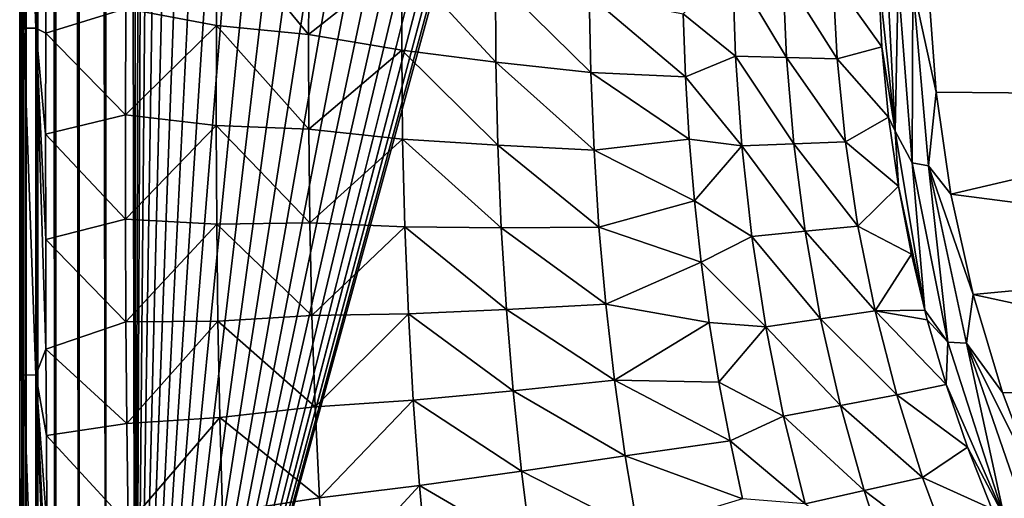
# Model space of a CAD drawing. Header units: metres. Extents: x -23 to 23, y -159 to 23.
# Tile 7 of 89: x -21.24 to -12.54, y -143.83 to -139.6. Entities that reach past the tile are written whole.
import ezdxf

# ---------------------------------------------------------------- set-up
doc = ezdxf.new("R2010")
doc.units = ezdxf.units.M
doc.layers.add('solid_509541_140_SW0001', color=7, linetype='CONTINUOUS')

msp = doc.modelspace()

# ---------------------------------------------------------------- linework, layer by layer
at = {"layer": 'solid_509541_140_SW0001'}
for points in [[(-21.181393, -149, 146.758835), (-21.177956, 0.000171, 146.771347), (-21.215351, -0.000093, 146.515594)], [(-21.181393, -149, 146.758835), (-21.177954, -149, 146.771347), (-21.177956, 0.000171, 146.771347)], [(-21.081358, -149, 147.000244), (-21.076256, 0.00016, 147.008972), (-21.177956, 0.000171, 146.771347)], [(-21.177954, -149, 146.771347), (-21.081358, -149, 147.000244), (-21.177956, 0.000171, 146.771347)], [(-21.081358, -149, 147.000244), (-21.076254, -149, 147.008972), (-21.076256, 0.00016, 147.008972)], [(-20.922199, -149, 147.207489), (-20.917048, 0.00006, 147.212601), (-21.076256, 0.00016, 147.008972)], [(-21.076254, -149, 147.008972), (-20.922199, -149, 147.207489), (-21.076256, 0.00016, 147.008972)], [(-20.922199, -149, 147.207489), (-20.917046, -149, 147.212601), (-20.917048, 0.00006, 147.212601)], [(-20.710964, -149, 147.368607), (-20.710966, -0.000071, 147.368607), (-20.917048, 0.00006, 147.212601)], [(-20.917046, -149, 147.212601), (-20.710964, -149, 147.368607), (-20.917048, 0.00006, 147.212601)], [(-21.181393, -149, 146.758835), (-21.215351, -0.000093, 146.515594), (-21.215351, -74.500053, 146.515594)], [(-20.473276, -149, 147.466202), (-20.471781, -0.000224, 147.466599), (-20.710966, -0.000071, 147.368607)], [(-20.710964, -149, 147.368607), (-20.473276, -149, 147.466202), (-20.710966, -0.000071, 147.368607)], [(-20.473276, -149, 147.466202), (-20.215473, -149, 147.5), (-20.471781, -0.000224, 147.466599)], [(-20.471781, -0.000224, 147.466599), (-20.215473, -149, 147.5), (-20.215473, -0.000403, 147.5)], [(-19.855347, -1.249347, 147.5), (-20.215473, -0.000403, 147.5), (-20.215473, -149, 147.5)], [(-19.542233, -3.727802, 147.5), (-19.855347, -1.249347, 147.5), (-20.215473, -149, 147.5)], [(-18.92091, -6.147776, 147.5), (-19.542233, -3.727802, 147.5), (-20.215473, -149, 147.5)], [(18.92091, -6.147776, 147.5), (-20.215473, -149, 147.5), (20.215471, -149, 147.5)], [(18.92091, -6.147776, 147.5), (18.001144, -8.470781, 147.5), (-20.215473, -149, 147.5)], [(-18.001144, -8.470781, 147.5), (-18.92091, -6.147776, 147.5), (-20.215473, -149, 147.5)], [(18.001144, -8.470781, 147.5), (16.797661, -10.659938, 147.5), (-20.215473, -149, 147.5)], [(-16.797661, -10.659938, 147.5), (-18.001144, -8.470781, 147.5), (-20.215473, -149, 147.5)], [(16.797661, -10.659938, 147.5), (15.328966, -12.681423, 147.5), (-20.215473, -149, 147.5)], [(-15.328966, -12.681423, 147.5), (-16.797661, -10.659938, 147.5), (-20.215473, -149, 147.5)], [(15.328966, -12.681423, 147.5), (13.618851, -14.502491, 147.5), (-20.215473, -149, 147.5)], [(-13.618851, -14.502491, 147.5), (-15.328966, -12.681423, 147.5), (-20.215473, -149, 147.5)], [(13.618851, -14.502491, 147.5), (11.693766, -16.095087, 147.5), (-20.215473, -149, 147.5)], [(-11.693766, -16.095087, 147.5), (-13.618851, -14.502491, 147.5), (-20.215473, -149, 147.5)], [(11.693766, -16.095087, 147.5), (9.584231, -17.433813, 147.5), (-20.215473, -149, 147.5)], [(-9.584231, -17.433813, 147.5), (-11.693766, -16.095087, 147.5), (-20.215473, -149, 147.5)], [(9.584231, -17.433813, 147.5), (7.32384, -18.497488, 147.5), (-20.215473, -149, 147.5)], [(-7.32384, -18.497488, 147.5), (-9.584231, -17.433813, 147.5), (-20.215473, -149, 147.5)], [(7.32384, -18.497488, 147.5), (4.94744, -19.269627, 147.5), (-20.215473, -149, 147.5)], [(-4.94744, -19.269627, 147.5), (-7.32384, -18.497488, 147.5), (-20.215473, -149, 147.5)], [(4.94744, -19.269627, 147.5), (2.493532, -19.73772, 147.5), (-20.215473, -149, 147.5)], [(-2.493532, -19.73772, 147.5), (-4.94744, -19.269627, 147.5), (-20.215473, -149, 147.5)], [(2.493532, -19.73772, 147.5), (0, -19.894623, 147.5), (-20.215473, -149, 147.5)], [(-2.493532, -19.73772, 147.5), (-20.215473, -149, 147.5), (0, -19.894623, 147.5)], [(-21.235199, -140.679733, 145.242706), (-21.235157, -142.574295, 145.245438), (-21.215351, -74.500053, 146.515594)], [(-21.235142, -138.874954, 145.246384), (-21.235199, -140.679733, 145.242706), (-21.215351, -74.500053, 146.515594)], [(-21.235157, -142.574295, 145.245438), (-21.234993, -144.564056, 145.25592), (-21.215351, -74.500053, 146.515594)], [(-21.234993, -144.564056, 145.25592), (-21.234669, -146.658188, 145.276657), (-21.215351, -74.500053, 146.515594)], [(-21.234669, -146.658188, 145.276657), (-21.2342, -148.853607, 145.306824), (-21.215351, -74.500053, 146.515594)], [(-21.2342, -148.853607, 145.306824), (-21.234175, -148.926239, 145.30838), (-21.215351, -74.500053, 146.515594)], [(-21.234175, -148.926239, 145.30838), (-21.234138, -149, 145.31076), (-21.215351, -74.500053, 146.515594)], [(-21.234138, -149, 145.31076), (-21.215351, -149, 146.515594), (-21.215351, -74.500053, 146.515594)], [(-21.181393, -149, 146.758835), (-21.215351, -74.500053, 146.515594), (-21.215351, -149, 146.515594)], [(-21.201572, -136.616867, 144.917557), (-21.201767, -139.677414, 144.905167), (-21.235025, -137.151642, 145.253876)], [(-21.092564, -139.676666, 144.582092), (-21.201767, -139.677414, 144.905167), (-21.201572, -136.616867, 144.917557)], [(-21.092371, -136.615173, 144.594482), (-21.092564, -139.676666, 144.582092), (-21.201572, -136.616867, 144.917557)], [(-21.092371, -136.615173, 144.594482), (-21.002666, -138.874084, 144.420746), (-21.092564, -139.676666, 144.582092)], [(-21.201767, -139.677414, 144.905167), (-21.235142, -138.874954, 145.246384), (-21.235025, -137.151642, 145.253876)], [(-19.487974, -138.755203, 142.072754), (-19.496168, -139.652756, 142.076523), (-20.297312, -139.503265, 143.310913)], [(-18.683329, -139.731491, 140.850052), (-19.496168, -139.652756, 142.076523), (-19.487974, -138.755203, 142.072754)], [(-18.676296, -138.883087, 140.841049), (-18.683329, -139.731491, 140.850052), (-19.487974, -138.755203, 142.072754)], [(-21.201767, -139.677414, 144.905167), (-21.235199, -140.679733, 145.242706), (-21.235142, -138.874954, 145.246384)], [(-21.092564, -139.676666, 144.582092), (-21.002666, -138.874084, 144.420746), (-21.004774, -139.721283, 144.421616)], [(-20.297312, -139.503265, 143.310913), (-21.004774, -139.721283, 144.421616), (-21.002666, -138.874084, 144.420746)], [(-17.858173, -139.079834, 139.616959), (-18.683329, -139.731491, 140.850052), (-18.676296, -138.883087, 140.841049)], [(-9.422877, -138.852921, 133.00444), (-9.306839, -140.27684, 133.385986), (-13.207097, -139.328156, 133.13179)], [(-13.585948, -138.989304, 133.201981), (-13.503898, -140.586105, 133.644989), (-13.649347, -139.217758, 133.346893)], [(-13.47503, -139.260468, 133.18811), (-13.503898, -140.586105, 133.644989), (-13.585948, -138.989304, 133.201981)], [(-17.858173, -139.079834, 139.616959), (-17.860531, -139.871399, 139.634171), (-18.683329, -139.731491, 140.850052)], [(-17.028917, -139.977234, 138.428909), (-17.860531, -139.871399, 139.634171), (-17.858173, -139.079834, 139.616959)], [(-17.033411, -139.239502, 138.400162), (-17.028917, -139.977234, 138.428909), (-17.858173, -139.079834, 139.616959)], [(-14.938554, -139.139694, 135.295639), (-14.913272, -139.922745, 135.392197), (-15.37511, -139.550873, 135.996719)], [(-14.462592, -139.935669, 134.754181), (-14.913272, -139.922745, 135.392197), (-14.938554, -139.139694, 135.295639)], [(-14.494287, -139.187653, 134.637161), (-14.462592, -139.935669, 134.754181), (-14.938554, -139.139694, 135.295639)], [(-14.494287, -139.187653, 134.637161), (-14.051754, -139.23587, 133.975571), (-14.01433, -139.947998, 134.116913)], [(-14.494287, -139.187653, 134.637161), (-14.01433, -139.947998, 134.116913), (-14.462592, -139.935669, 134.754181)], [(-13.649347, -139.217758, 133.346893), (-13.61961, -139.841354, 133.506073), (-14.051754, -139.23587, 133.975571)], [(-13.503898, -140.586105, 133.644989), (-13.61961, -139.841354, 133.506073), (-13.649347, -139.217758, 133.346893)], [(-16.190586, -140.069016, 137.234375), (-17.028917, -139.977234, 138.428909), (-17.033411, -139.239502, 138.400162)], [(-16.203785, -139.384384, 137.190399), (-16.190586, -140.069016, 137.234375), (-17.033411, -139.239502, 138.400162)], [(-13.61961, -139.841354, 133.506073), (-14.01433, -139.947998, 134.116913), (-14.051754, -139.23587, 133.975571)], [(-13.47503, -139.260468, 133.18811), (-13.351545, -140.865875, 133.62587), (-13.503898, -140.586105, 133.644989)], [(-13.345815, -139.299774, 133.143097), (-13.351545, -140.865875, 133.62587), (-13.47503, -139.260468, 133.18811)], [(-13.345815, -139.299774, 133.143097), (-13.206656, -140.892685, 133.571854), (-13.351545, -140.865875, 133.62587)], [(-13.345815, -139.299774, 133.143097), (-13.207097, -139.328156, 133.13179), (-13.141618, -140.240372, 133.376205)], [(-13.345815, -139.299774, 133.143097), (-13.141618, -140.240372, 133.376205), (-13.206656, -140.892685, 133.571854)], [(-15.354753, -140.106735, 136.052185), (-16.190586, -140.069016, 137.234375), (-16.203785, -139.384384, 137.190399)], [(-15.37511, -139.550873, 135.996719), (-15.354753, -140.106735, 136.052185), (-16.203785, -139.384384, 137.190399)], [(-9.306839, -140.27684, 133.385986), (-13.141618, -140.240372, 133.376205), (-13.207097, -139.328156, 133.13179)], [(-20.297312, -139.503265, 143.310913), (-20.300882, -140.440582, 143.312607), (-21.004774, -139.721283, 144.421616)], [(-19.496168, -139.652756, 142.076523), (-20.300882, -140.440582, 143.312607), (-20.297312, -139.503265, 143.310913)], [(-14.913272, -139.922745, 135.392197), (-15.354753, -140.106735, 136.052185), (-15.37511, -139.550873, 135.996719)], [(-19.496168, -139.652756, 142.076523), (-19.498798, -140.536133, 142.081711), (-20.300882, -140.440582, 143.312607)], [(-18.682375, -140.568939, 140.861008), (-19.498798, -140.536133, 142.081711), (-19.496168, -139.652756, 142.076523)], [(-18.683329, -139.731491, 140.850052), (-18.682375, -140.568939, 140.861008), (-19.496168, -139.652756, 142.076523)], [(-21.201767, -139.677414, 144.905167), (-21.201744, -142.738205, 144.906555), (-21.235199, -140.679733, 145.242706)], [(-21.092564, -139.676666, 144.582092), (-21.092543, -142.739365, 144.583481), (-21.201767, -139.677414, 144.905167)], [(-21.092543, -142.739365, 144.583481), (-21.201744, -142.738205, 144.906555), (-21.201767, -139.677414, 144.905167)], [(-21.092564, -139.676666, 144.582092), (-21.004774, -139.721283, 144.421616), (-21.005817, -140.613464, 144.421875)], [(-21.092564, -139.676666, 144.582092), (-21.005817, -140.613464, 144.421875), (-21.005543, -141.544083, 144.421555)], [(-21.092564, -139.676666, 144.582092), (-21.005543, -141.544083, 144.421555), (-21.003185, -142.511383, 144.419846)], [(-21.092564, -139.676666, 144.582092), (-21.003185, -142.511383, 144.419846), (-21.092543, -142.739365, 144.583481)], [(-20.300882, -140.440582, 143.312607), (-21.005817, -140.613464, 144.421875), (-21.004774, -139.721283, 144.421616)], [(-17.860531, -139.871399, 139.634171), (-18.682375, -140.568939, 140.861008), (-18.683329, -139.731491, 140.850052)], [(-13.61961, -139.841354, 133.506073), (-13.560445, -140.463089, 133.663742), (-14.01433, -139.947998, 134.116913)], [(-13.503898, -140.586105, 133.644989), (-13.560445, -140.463089, 133.663742), (-13.61961, -139.841354, 133.506073)], [(-17.860531, -139.871399, 139.634171), (-17.852602, -140.655457, 139.653809), (-18.682375, -140.568939, 140.861008)], [(-17.011862, -140.710876, 138.460464), (-17.852602, -140.655457, 139.653809), (-17.860531, -139.871399, 139.634171)], [(-17.028917, -139.977234, 138.428909), (-17.011862, -140.710876, 138.460464), (-17.860531, -139.871399, 139.634171)], [(-14.913272, -139.922745, 135.392197), (-14.85783, -140.716217, 135.494385), (-15.354753, -140.106735, 136.052185)], [(-14.398332, -140.698364, 134.877106), (-14.85783, -140.716217, 135.494385), (-14.913272, -139.922745, 135.392197)], [(-14.462592, -139.935669, 134.754181), (-14.398332, -140.698364, 134.877106), (-14.913272, -139.922745, 135.392197)], [(-16.162556, -140.753098, 137.281464), (-17.011862, -140.710876, 138.460464), (-17.028917, -139.977234, 138.428909)], [(-16.190586, -140.069016, 137.234375), (-16.162556, -140.753098, 137.281464), (-17.028917, -139.977234, 138.428909)], [(-14.462592, -139.935669, 134.754181), (-14.01433, -139.947998, 134.116913), (-13.941772, -140.679352, 134.264465)], [(-14.462592, -139.935669, 134.754181), (-13.941772, -140.679352, 134.264465), (-14.398332, -140.698364, 134.877106)], [(-13.560445, -140.463089, 133.663742), (-13.941772, -140.679352, 134.264465), (-14.01433, -139.947998, 134.116913)], [(-15.321825, -140.656967, 136.109329), (-16.162556, -140.753098, 137.281464), (-16.190586, -140.069016, 137.234375)], [(-15.354753, -140.106735, 136.052185), (-15.321825, -140.656967, 136.109329), (-16.190586, -140.069016, 137.234375)], [(-14.85783, -140.716217, 135.494385), (-15.321825, -140.656967, 136.109329), (-15.354753, -140.106735, 136.052185)], [(-13.206656, -140.892685, 133.571854), (-13.141618, -140.240372, 133.376205), (-13.010519, -141.142136, 133.617844)], [(-9.306839, -140.27684, 133.385986), (-13.010519, -141.142136, 133.617844), (-13.141618, -140.240372, 133.376205)], [(-9.306839, -140.27684, 133.385986), (-8.961694, -141.665466, 133.758072), (-13.010519, -141.142136, 133.617844)], [(-20.300882, -140.440582, 143.312607), (-20.300966, -141.361771, 143.315277), (-21.005817, -140.613464, 144.421875)], [(-19.498798, -140.536133, 142.081711), (-20.300966, -141.361771, 143.315277), (-20.300882, -140.440582, 143.312607)], [(-19.498798, -140.536133, 142.081711), (-19.49523, -141.406219, 142.088593), (-20.300966, -141.361771, 143.315277)], [(-18.67259, -141.39566, 140.874268), (-19.49523, -141.406219, 142.088593), (-19.498798, -140.536133, 142.081711)], [(-18.682375, -140.568939, 140.861008), (-18.67259, -141.39566, 140.874268), (-19.498798, -140.536133, 142.081711)], [(-13.560445, -140.463089, 133.663742), (-13.473194, -141.073044, 133.817612), (-13.941772, -140.679352, 134.264465)], [(-13.503898, -140.586105, 133.644989), (-13.473194, -141.073044, 133.817612), (-13.560445, -140.463089, 133.663742)], [(-20.300966, -141.361771, 143.315277), (-21.005543, -141.544083, 144.421555), (-21.005817, -140.613464, 144.421875)], [(-17.852602, -140.655457, 139.653809), (-18.67259, -141.39566, 140.874268), (-18.682375, -140.568939, 140.861008)], [(-13.503898, -140.586105, 133.644989), (-13.240952, -142.166641, 134.091812), (-13.473194, -141.073044, 133.817612)], [(-13.351545, -140.865875, 133.62587), (-13.240952, -142.166641, 134.091812), (-13.503898, -140.586105, 133.644989)], [(-21.201744, -142.738205, 144.906555), (-21.235157, -142.574295, 145.245438), (-21.235199, -140.679733, 145.242706)], [(-17.852602, -140.655457, 139.653809), (-17.833406, -141.431625, 139.676224), (-18.67259, -141.39566, 140.874268)], [(-16.981161, -141.439484, 138.495132), (-17.833406, -141.431625, 139.676224), (-17.852602, -140.655457, 139.653809)], [(-17.011862, -140.710876, 138.460464), (-16.981161, -141.439484, 138.495132), (-17.852602, -140.655457, 139.653809)], [(-16.118525, -141.435074, 137.331863), (-16.981161, -141.439484, 138.495132), (-17.011862, -140.710876, 138.460464)], [(-16.162556, -140.753098, 137.281464), (-16.118525, -141.435074, 137.331863), (-17.011862, -140.710876, 138.460464)], [(-15.321825, -140.656967, 136.109329), (-15.275835, -141.202545, 136.168381), (-16.162556, -140.753098, 137.281464)], [(-14.85783, -140.716217, 135.494385), (-15.275835, -141.202545, 136.168381), (-15.321825, -140.656967, 136.109329)], [(-14.398332, -140.698364, 134.877106), (-14.298352, -141.470062, 135.005554), (-14.85783, -140.716217, 135.494385)], [(-14.398332, -140.698364, 134.877106), (-13.941772, -140.679352, 134.264465), (-13.83075, -141.423859, 134.417389)], [(-14.398332, -140.698364, 134.877106), (-13.83075, -141.423859, 134.417389), (-14.298352, -141.470062, 135.005554)], [(-13.473194, -141.073044, 133.817612), (-13.83075, -141.423859, 134.417389), (-13.941772, -140.679352, 134.264465)], [(-15.275835, -141.202545, 136.168381), (-16.118525, -141.435074, 137.331863), (-16.162556, -140.753098, 137.281464)], [(-14.85783, -140.716217, 135.494385), (-14.769221, -141.514999, 135.602203), (-15.275835, -141.202545, 136.168381)], [(-14.298352, -141.470062, 135.005554), (-14.769221, -141.514999, 135.602203), (-14.85783, -140.716217, 135.494385)], [(-13.351545, -140.865875, 133.62587), (-13.038453, -142.449127, 134.06163), (-13.240952, -142.166641, 134.091812)], [(-13.206656, -140.892685, 133.571854), (-13.038453, -142.449127, 134.06163), (-13.351545, -140.865875, 133.62587)], [(-13.206656, -140.892685, 133.571854), (-13.010519, -141.142136, 133.617844), (-12.814499, -142.027832, 133.855164)], [(-13.206656, -140.892685, 133.571854), (-12.814499, -142.027832, 133.855164), (-12.872959, -142.459198, 133.994553)], [(-13.206656, -140.892685, 133.571854), (-12.872959, -142.459198, 133.994553), (-13.038453, -142.449127, 134.06163)], [(-13.473194, -141.073044, 133.817612), (-13.358516, -141.671402, 133.967896), (-13.83075, -141.423859, 134.417389)], [(-13.473194, -141.073044, 133.817612), (-13.240952, -142.166641, 134.091812), (-13.358516, -141.671402, 133.967896)], [(-8.961694, -141.665466, 133.758072), (-12.814499, -142.027832, 133.855164), (-13.010519, -141.142136, 133.617844)], [(-15.275835, -141.202545, 136.168381), (-15.216472, -141.743225, 136.229294), (-16.118525, -141.435074, 137.331863)], [(-14.769221, -141.514999, 135.602203), (-15.216472, -141.743225, 136.229294), (-15.275835, -141.202545, 136.168381)], [(-20.300966, -141.361771, 143.315277), (-20.297287, -142.269318, 143.319016), (-21.005543, -141.544083, 144.421555)], [(-19.49523, -141.406219, 142.088593), (-20.297287, -142.269318, 143.319016), (-20.300966, -141.361771, 143.315277)], [(-19.49523, -141.406219, 142.088593), (-19.485022, -142.264679, 142.09729), (-20.297287, -142.269318, 143.319016)], [(-18.67259, -141.39566, 140.874268), (-18.653387, -142.212524, 140.890015), (-19.49523, -141.406219, 142.088593)], [(-18.653387, -142.212524, 140.890015), (-19.485022, -142.264679, 142.09729), (-19.49523, -141.406219, 142.088593)], [(-17.833406, -141.431625, 139.676224), (-18.653387, -142.212524, 140.890015), (-18.67259, -141.39566, 140.874268)], [(-17.833406, -141.431625, 139.676224), (-17.80229, -142.199936, 139.701569), (-18.653387, -142.212524, 140.890015)], [(-16.936104, -142.162216, 138.53299), (-17.80229, -142.199936, 139.701569), (-17.833406, -141.431625, 139.676224)], [(-16.981161, -141.439484, 138.495132), (-16.936104, -142.162216, 138.53299), (-17.833406, -141.431625, 139.676224)], [(-16.118525, -141.435074, 137.331863), (-16.057755, -142.113297, 137.385483), (-16.981161, -141.439484, 138.495132)], [(-16.057755, -142.113297, 137.385483), (-16.936104, -142.162216, 138.53299), (-16.981161, -141.439484, 138.495132)], [(-15.216472, -141.743225, 136.229294), (-16.057755, -142.113297, 137.385483), (-16.118525, -141.435074, 137.331863)], [(-14.298352, -141.470062, 135.005554), (-14.160886, -142.243088, 135.138245), (-14.769221, -141.514999, 135.602203)], [(-14.298352, -141.470062, 135.005554), (-13.83075, -141.423859, 134.417389), (-13.67935, -142.172623, 134.573822)], [(-14.298352, -141.470062, 135.005554), (-13.67935, -142.172623, 134.573822), (-14.160886, -142.243088, 135.138245)], [(-13.358516, -141.671402, 133.967896), (-13.67935, -142.172623, 134.573822), (-13.83075, -141.423859, 134.417389)], [(-20.297287, -142.269318, 143.319016), (-21.003185, -142.511383, 144.419846), (-21.005543, -141.544083, 144.421555)], [(-14.769221, -141.514999, 135.602203), (-14.645787, -142.312531, 135.714767), (-15.216472, -141.743225, 136.229294)], [(-14.160886, -142.243088, 135.138245), (-14.645787, -142.312531, 135.714767), (-14.769221, -141.514999, 135.602203)], [(-8.961694, -141.665466, 133.758072), (-8.395885, -142.98497, 134.111618), (-12.814499, -142.027832, 133.855164)], [(-15.216472, -141.743225, 136.229294), (-15.144028, -142.276062, 136.29158), (-16.057755, -142.113297, 137.385483)], [(-14.645787, -142.312531, 135.714767), (-15.144028, -142.276062, 136.29158), (-15.216472, -141.743225, 136.229294)], [(-13.358516, -141.671402, 133.967896), (-13.240952, -142.166641, 134.091812), (-13.67935, -142.172623, 134.573822)], [(-12.872959, -142.459198, 133.994553), (-12.814499, -142.027832, 133.855164), (-12.555109, -142.892761, 134.086914)], [(-8.395885, -142.98497, 134.111618), (-12.555109, -142.892761, 134.086914), (-12.814499, -142.027832, 133.855164)], [(-16.936104, -142.162216, 138.53299), (-16.876478, -142.87851, 138.573883), (-17.80229, -142.199936, 139.701569)], [(-16.057755, -142.113297, 137.385483), (-15.980069, -142.786163, 137.442078), (-16.936104, -142.162216, 138.53299)], [(-15.980069, -142.786163, 137.442078), (-16.876478, -142.87851, 138.573883), (-16.936104, -142.162216, 138.53299)], [(-15.144028, -142.276062, 136.29158), (-15.980069, -142.786163, 137.442078), (-16.057755, -142.113297, 137.385483)], [(-14.160886, -142.243088, 135.138245), (-13.67935, -142.172623, 134.573822), (-13.48803, -142.915543, 134.731369)], [(-13.240952, -142.166641, 134.091812), (-13.218523, -142.252136, 134.113159), (-13.67935, -142.172623, 134.573822)], [(-13.052605, -142.822021, 134.255249), (-13.48803, -142.915543, 134.731369), (-13.67935, -142.172623, 134.573822)], [(-13.218523, -142.252136, 134.113159), (-13.052605, -142.822021, 134.255249), (-13.67935, -142.172623, 134.573822)], [(-13.038453, -142.449127, 134.06163), (-13.218523, -142.252136, 134.113159), (-13.240952, -142.166641, 134.091812)], [(-20.297287, -142.269318, 143.319016), (-20.289696, -143.16655, 143.323868), (-21.003185, -142.511383, 144.419846)], [(-19.485022, -142.264679, 142.09729), (-20.289696, -143.16655, 143.323868), (-20.297287, -142.269318, 143.319016)], [(-19.485022, -142.264679, 142.09729), (-19.46796, -143.113861, 142.107895), (-20.289696, -143.16655, 143.323868)], [(-18.653387, -142.212524, 140.890015), (-18.624506, -143.020844, 140.908264), (-19.485022, -142.264679, 142.09729)], [(-18.624506, -143.020844, 140.908264), (-19.46796, -143.113861, 142.107895), (-19.485022, -142.264679, 142.09729)], [(-17.80229, -142.199936, 139.701569), (-18.624506, -143.020844, 140.908264), (-18.653387, -142.212524, 140.890015)], [(-17.80229, -142.199936, 139.701569), (-17.759003, -142.96077, 139.729813), (-18.624506, -143.020844, 140.908264)], [(-16.876478, -142.87851, 138.573883), (-17.759003, -142.96077, 139.729813), (-17.80229, -142.199936, 139.701569)], [(-15.144028, -142.276062, 136.29158), (-15.05866, -142.801926, 136.355164), (-15.980069, -142.786163, 137.442078)], [(-14.645787, -142.312531, 135.714767), (-15.05866, -142.801926, 136.355164), (-15.144028, -142.276062, 136.29158)], [(-14.160886, -142.243088, 135.138245), (-13.986382, -143.008926, 135.2733), (-14.645787, -142.312531, 135.714767)], [(-14.160886, -142.243088, 135.138245), (-13.48803, -142.915543, 134.731369), (-13.986382, -143.008926, 135.2733)], [(-13.038453, -142.449127, 134.06163), (-13.052605, -142.822021, 134.255249), (-13.218523, -142.252136, 134.113159)], [(-14.645787, -142.312531, 135.714767), (-14.487927, -143.101822, 135.830658), (-15.05866, -142.801926, 136.355164)], [(-13.986382, -143.008926, 135.2733), (-14.487927, -143.101822, 135.830658), (-14.645787, -142.312531, 135.714767)], [(-13.038453, -142.449127, 134.06163), (-12.540565, -143.990311, 134.491211), (-13.052605, -142.822021, 134.255249)], [(-12.872959, -142.459198, 133.994553), (-12.540565, -143.990311, 134.491211), (-13.038453, -142.449127, 134.06163)], [(-21.092543, -142.739365, 144.583481), (-21.003185, -142.511383, 144.419846), (-20.999729, -143.272385, 144.41748)], [(-20.289696, -143.16655, 143.323868), (-20.999729, -143.272385, 144.41748), (-21.003185, -142.511383, 144.419846)], [(-12.872959, -142.459198, 133.994553), (-12.555109, -142.892761, 134.086914), (-12.23508, -143.732452, 134.311905)], [(-12.872959, -142.459198, 133.994553), (-12.23508, -143.732452, 134.311905), (-12.348595, -143.977692, 134.405685)], [(-12.872959, -142.459198, 133.994553), (-12.348595, -143.977692, 134.405685), (-12.540565, -143.990311, 134.491211)], [(-21.201744, -142.738205, 144.906555), (-21.234993, -144.564056, 145.25592), (-21.235157, -142.574295, 145.245438)], [(-21.201744, -142.738205, 144.906555), (-21.201412, -145.798843, 144.927917), (-21.234993, -144.564056, 145.25592)], [(-21.092209, -145.802124, 144.604858), (-21.201412, -145.798843, 144.927917), (-21.201744, -142.738205, 144.906555)], [(-21.092543, -142.739365, 144.583481), (-21.092209, -145.802124, 144.604858), (-21.201744, -142.738205, 144.906555)], [(-21.092543, -142.739365, 144.583481), (-20.999729, -143.272385, 144.41748), (-20.994804, -144.064087, 144.414413)], [(-21.092543, -142.739365, 144.583481), (-20.994804, -144.064087, 144.414413), (-20.988405, -144.867798, 144.410721)], [(-21.092543, -142.739365, 144.583481), (-20.988405, -144.867798, 144.410721), (-20.980604, -145.665283, 144.406433)], [(-21.092543, -142.739365, 144.583481), (-20.980604, -145.665283, 144.406433), (-21.092209, -145.802124, 144.604858)], [(-15.980069, -142.786163, 137.442078), (-15.885962, -143.452362, 137.501266), (-16.876478, -142.87851, 138.573883)], [(-14.960649, -143.321823, 136.419983), (-15.885962, -143.452362, 137.501266), (-15.980069, -142.786163, 137.442078)], [(-15.05866, -142.801926, 136.355164), (-14.960649, -143.321823, 136.419983), (-15.980069, -142.786163, 137.442078)], [(-16.876478, -142.87851, 138.573883), (-16.802626, -143.588043, 138.617615), (-17.759003, -142.96077, 139.729813)], [(-15.885962, -143.452362, 137.501266), (-16.802626, -143.588043, 138.617615), (-16.876478, -142.87851, 138.573883)], [(-14.487927, -143.101822, 135.830658), (-14.960649, -143.321823, 136.419983), (-15.05866, -142.801926, 136.355164)], [(-13.052605, -142.822021, 134.255249), (-12.86294, -143.376846, 134.393158), (-13.48803, -142.915543, 134.731369)], [(-12.540565, -143.990311, 134.491211), (-12.86294, -143.376846, 134.393158), (-13.052605, -142.822021, 134.255249)], [(-17.759003, -142.96077, 139.729813), (-18.586058, -143.822403, 140.929001), (-18.624506, -143.020844, 140.908264)], [(-17.759003, -142.96077, 139.729813), (-17.703766, -143.714859, 139.760818), (-18.586058, -143.822403, 140.929001)], [(-16.802626, -143.588043, 138.617615), (-17.703766, -143.714859, 139.760818), (-17.759003, -142.96077, 139.729813)], [(-13.986382, -143.008926, 135.2733), (-13.48803, -142.915543, 134.731369), (-13.259892, -143.643082, 134.887604)], [(-12.86294, -143.376846, 134.393158), (-13.259892, -143.643082, 134.887604), (-13.48803, -142.915543, 134.731369)], [(-8.395885, -142.98497, 134.111618), (-12.23508, -143.732452, 134.311905), (-12.555109, -142.892761, 134.086914)], [(-18.624506, -143.020844, 140.908264), (-18.586058, -143.822403, 140.929001), (-19.46796, -143.113861, 142.107895)], [(-13.986382, -143.008926, 135.2733), (-13.777642, -143.759857, 135.408813), (-14.487927, -143.101822, 135.830658)], [(-13.986382, -143.008926, 135.2733), (-13.259892, -143.643082, 134.887604), (-13.777642, -143.759857, 135.408813)], [(-19.46796, -143.113861, 142.107895), (-20.278196, -144.057236, 143.329849), (-20.289696, -143.16655, 143.323868)], [(-19.46796, -143.113861, 142.107895), (-19.44409, -143.956497, 142.120361), (-20.278196, -144.057236, 143.329849)], [(-18.586058, -143.822403, 140.929001), (-19.44409, -143.956497, 142.120361), (-19.46796, -143.113861, 142.107895)], [(-14.487927, -143.101822, 135.830658), (-14.298153, -143.87677, 135.948334), (-14.960649, -143.321823, 136.419983)], [(-13.777642, -143.759857, 135.408813), (-14.298153, -143.87677, 135.948334), (-14.487927, -143.101822, 135.830658)], [(-20.289696, -143.16655, 143.323868), (-20.278196, -144.057236, 143.329849), (-20.999729, -143.272385, 144.41748)], [(-20.278196, -144.057236, 143.329849), (-20.994804, -144.064087, 144.414413), (-20.999729, -143.272385, 144.41748)], [(-14.960649, -143.321823, 136.419983), (-14.851119, -143.833313, 136.485504), (-15.885962, -143.452362, 137.501266)], [(-14.298153, -143.87677, 135.948334), (-14.851119, -143.833313, 136.485504), (-14.960649, -143.321823, 136.419983)], [(-12.86294, -143.376846, 134.393158), (-12.648471, -143.922134, 134.528412), (-13.259892, -143.643082, 134.887604)], [(-12.540565, -143.990311, 134.491211), (-12.648471, -143.922134, 134.528412), (-12.86294, -143.376846, 134.393158)], [(-15.885962, -143.452362, 137.501266), (-15.776393, -144.110977, 137.562653), (-16.802626, -143.588043, 138.617615)], [(-14.851119, -143.833313, 136.485504), (-15.776393, -144.110977, 137.562653), (-15.885962, -143.452362, 137.501266)], [(-16.802626, -143.588043, 138.617615), (-16.715294, -144.29097, 138.66394), (-17.703766, -143.714859, 139.760818)], [(-15.776393, -144.110977, 137.562653), (-16.715294, -144.29097, 138.66394), (-16.802626, -143.588043, 138.617615)], [(-13.777642, -143.759857, 135.408813), (-13.259892, -143.643082, 134.887604), (-12.999022, -144.348633, 135.040756)], [(-12.648471, -143.922134, 134.528412), (-12.999022, -144.348633, 135.040756), (-13.259892, -143.643082, 134.887604)], [(-17.703766, -143.714859, 139.760818), (-18.538422, -144.619293, 140.952118), (-18.586058, -143.822403, 140.929001)], [(-17.703766, -143.714859, 139.760818), (-17.637131, -144.463318, 139.794464), (-18.538422, -144.619293, 140.952118)], [(-16.715294, -144.29097, 138.66394), (-17.637131, -144.463318, 139.794464), (-17.703766, -143.714859, 139.760818)], [(-18.586058, -143.822403, 140.929001), (-18.538422, -144.619293, 140.952118), (-19.44409, -143.956497, 142.120361)], [(-13.777642, -143.759857, 135.408813), (-13.538278, -144.490829, 135.543396), (-14.298153, -143.87677, 135.948334)], [(-13.777642, -143.759857, 135.408813), (-12.999022, -144.348633, 135.040756), (-13.538278, -144.490829, 135.543396)]]:
    msp.add_3dface(points, dxfattribs=at)

doc.saveas('drawing.dxf')
